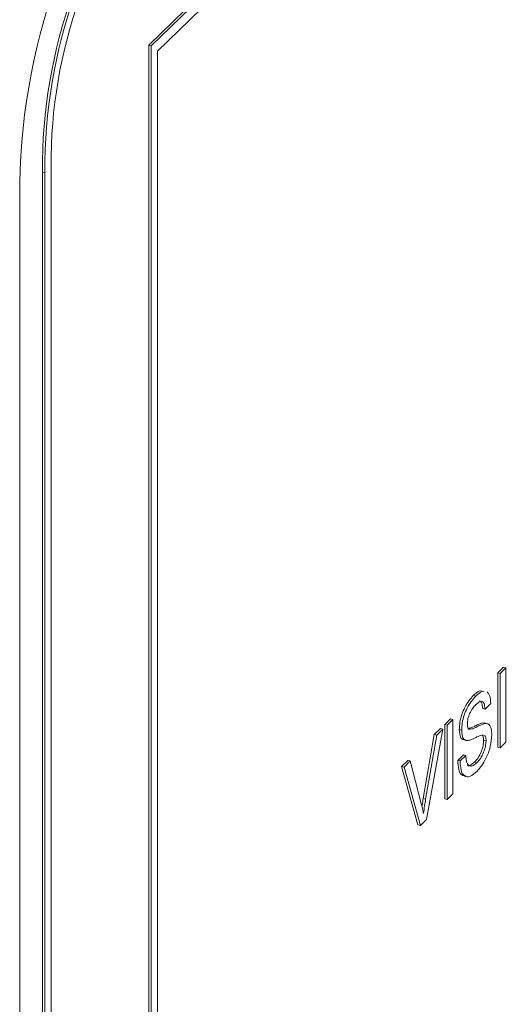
# Paper-space layout 'Sheet1' of a CAD drawing. Header units: millimetres. Extents: x 0 to 864, y 0 to 559.
# Tile 54 of 79: x 636.62 to 643.56, y 467.72 to 481.7. Entities that reach past the tile are written whole.
import ezdxf

# ---------------------------------------------------------------- set-up
doc = ezdxf.new("R2010")
doc.units = ezdxf.units.MM

psp = doc.layouts.new('Sheet1')

# ---------------------------------------------------------------- linework, layer by layer
at = {"color": 7, "linetype": 'Continuous', "lineweight": 15}
for p, q in [((660.856, 503.208), (638.452, 481.34)), ((660.89, 503.198), (638.486, 481.331)), ((660.801, 502.948), (638.575, 481.255)), ((638.452, 481.34), (638.452, 458.802)), ((638.452, 481.34), (638.486, 481.331)), ((638.486, 481.331), (638.486, 458.815)), ((638.575, 481.255), (638.575, 458.847)), ((636.941, 479.539), (636.941, 457.719)), ((636.941, 479.539), (636.974, 479.529)), ((636.974, 479.529), (636.974, 457.751)), ((637.063, 479.616), (637.063, 457.838)), ((636.619, 479.182), (636.619, 457.404)), ((643.4, 472.43), (643.481, 472.509)), ((643.4, 471.374), (643.4, 472.43)), ((643.434, 472.421), (643.4, 472.43)), ((643.434, 472.421), (643.515, 472.5)), ((643.434, 471.365), (643.434, 472.421)), ((643.515, 472.5), (643.481, 472.509)), ((643.515, 472.5), (643.515, 471.444)), ((643.088, 472.097), (643.054, 472.106)), ((643.301, 471.994), (643.22, 471.915)), ((643.22, 471.915), (643.187, 471.924)), ((642.648, 471.696), (642.73, 471.776)), ((642.648, 470.641), (642.648, 471.696)), ((642.682, 471.687), (642.648, 471.696)), ((642.682, 471.687), (642.763, 471.766)), ((642.682, 470.631), (642.682, 471.687)), ((642.763, 471.766), (642.73, 471.776)), ((642.763, 471.766), (642.763, 470.71)), ((643.183, 471.717), (643.218, 471.714)), ((643.216, 471.708), (643.183, 471.717)), ((643.256, 471.705), (643.214, 471.717)), ((642.344, 470.643), (642.501, 471.553)), ((642.378, 470.634), (642.535, 471.543)), ((642.623, 471.629), (642.391, 470.347)), ((642.501, 471.553), (642.589, 471.638)), ((642.535, 471.543), (642.501, 471.553)), ((642.535, 471.543), (642.623, 471.629)), ((642.623, 471.629), (642.589, 471.638)), ((642.889, 471.613), (642.855, 471.622)), ((643.2, 471.543), (643.174, 471.546)), ((642.91, 471.481), (642.953, 471.469)), ((643.235, 471.463), (643.201, 471.473)), ((643.515, 471.444), (643.434, 471.365)), ((642.833, 471.186), (642.914, 471.265)), ((642.866, 471.177), (642.948, 471.256)), ((642.948, 471.256), (642.914, 471.265)), ((643.434, 471.365), (643.4, 471.374)), ((642.037, 471.1), (642.125, 471.186)), ((642.071, 471.091), (642.159, 471.177)), ((642.159, 471.177), (642.125, 471.186)), ((642.159, 471.177), (642.315, 470.572)), ((642.866, 471.177), (642.833, 471.186)), ((643.104, 471.151), (643.07, 471.16)), ((642.269, 470.27), (642.037, 471.1)), ((642.071, 471.091), (642.037, 471.1)), ((642.303, 470.261), (642.071, 471.091)), ((642.763, 470.71), (642.682, 470.631)), ((642.378, 470.634), (642.344, 470.643)), ((642.682, 470.631), (642.648, 470.641)), ((642.391, 470.347), (642.303, 470.261)), ((642.303, 470.261), (642.269, 470.27))]:
    psp.add_line(p, q, dxfattribs=at)
for centre, radius in [((645.579, 479.236), 8.96), ((644.342, 479.583), 7.402), ((644.376, 479.574), 7.402), ((644.075, 479.658), 7.012)]:
    psp.add_arc(centre, radius, 140.5129, 180.3434, dxfattribs=at)
for points, knots in [([(642.026, 451.594), (642.239, 451.713), (643.089, 452.186), (644.554, 453.726), (645.908, 455.972), (646.544, 457.662), (646.974, 458.491), (647.26, 458.888), (647.629, 459.235), (648.143, 459.563), (649.265, 460.033), (650.953, 460.684), (652.633, 461.717), (653.917, 462.79), (654.984, 464.066), (655.735, 465.305), (656.256, 466.378), (656.678, 467.381), (657.036, 468.187), (657.397, 468.78), (657.842, 469.218), (658.553, 469.643), (660.037, 470.193), (662.073, 471.129), (663.704, 472.372), (665.166, 473.89), (666.423, 476.087), (667.05, 477.769), (667.479, 478.532), (667.714, 478.844), (668.069, 479.192), (668.546, 479.497), (669.705, 479.991), (671.429, 480.647), (673.175, 481.735), (674.704, 483.066), (676.151, 485.025), (676.944, 486.914), (677.419, 488.005), (677.732, 488.564), (678.018, 488.918), (678.335, 489.187), (678.701, 489.425), (679.34, 489.734), (680.709, 490.252), (682.304, 490.981), (683.66, 491.949), (684.556, 492.706), (685.063, 493.361), (685.327, 493.702)], [0, 0, 0, 0, 0.009746, 0.038793, 0.074621, 0.111573, 0.124883, 0.140294, 0.150119, 0.166909, 0.188676, 0.22606, 0.244549, 0.264849, 0.287816, 0.306028, 0.321437, 0.338455, 0.358185, 0.373869, 0.392986, 0.408181, 0.441295, 0.479371, 0.497546, 0.518012, 0.556514, 0.594232, 0.607837, 0.619386, 0.627331, 0.646863, 0.667064, 0.7047, 0.727002, 0.746028, 0.779087, 0.81725, 0.833444, 0.848166, 0.863018, 0.872806, 0.880797, 0.898872, 0.920185, 0.957278, 0.968689, 0.983703, 1, 1, 1, 1]), ([(642.855, 471.622), (642.857, 471.657), (642.861, 471.726), (642.889, 471.839), (642.952, 471.988), (643.012, 472.057), (643.054, 472.106)], [0, 0, 0, 0, 0.1870287, 0.3741238, 0.5611402, 1, 1, 1, 1]), ([(642.889, 471.613), (642.89, 471.648), (642.894, 471.716), (642.923, 471.83), (642.985, 471.979), (643.046, 472.048), (643.088, 472.097)], [0, 0, 0, 0, 0.1870287, 0.3741238, 0.5611402, 1, 1, 1, 1]), ([(643.054, 472.106), (643.084, 472.134), (643.127, 472.175), (643.164, 472.171), (643.176, 472.169)], [0, 0, 0, 0, 0.672914, 1, 1, 1, 1]), ([(643.088, 472.097), (643.117, 472.125), (643.161, 472.166), (643.197, 472.161), (643.209, 472.16)], [0, 0, 0, 0, 0.672914, 1, 1, 1, 1]), ([(643.249, 472.159), (643.263, 472.143), (643.293, 472.109), (643.299, 472.033), (643.301, 471.994)], [0, 0, 0, 0, 0.494033, 1, 1, 1, 1]), ([(643.091, 471.978), (643.076, 471.962), (643.045, 471.93), (643.003, 471.86), (642.975, 471.775), (642.971, 471.726), (642.97, 471.702)], [0, 0, 0, 0, 0.2812903, 0.5608202, 0.7806803, 1, 1, 1, 1]), ([(643.22, 471.915), (643.217, 471.943), (643.211, 472), (643.165, 472.041), (643.119, 472.002), (643.091, 471.978)], [0, 0, 0, 0, 0.281097, 0.560287, 1, 1, 1, 1]), ([(643.187, 471.924), (643.184, 471.954), (643.179, 472.008), (643.153, 472.022), (643.142, 472.029)], [0, 0, 0, 0, 0.541642, 1, 1, 1, 1]), ([(642.97, 471.702), (642.971, 471.683), (642.972, 471.65), (642.985, 471.635), (642.99, 471.629)], [0, 0, 0, 0, 0.559617, 1, 1, 1, 1]), ([(642.982, 471.642), (642.998, 471.644), (643.03, 471.646), (643.082, 471.677), (643.133, 471.702), (643.166, 471.712), (643.183, 471.717)], [0, 0, 0, 0, 0.2522731, 0.5015553, 0.750832, 1, 1, 1, 1]), ([(642.99, 471.629), (643.015, 471.63), (643.055, 471.633), (643.116, 471.668), (643.167, 471.693), (643.2, 471.703), (643.216, 471.708)], [0, 0, 0, 0, 0.3384083, 0.5589741, 0.7795351, 1, 1, 1, 1]), ([(643.216, 471.708), (643.232, 471.708), (643.262, 471.71), (643.295, 471.677), (643.313, 471.621), (643.315, 471.574), (643.316, 471.55)], [0, 0, 0, 0, 0.280371, 0.559909, 0.779859, 1, 1, 1, 1]), ([(642.915, 471.482), (642.911, 471.482), (642.894, 471.485), (642.864, 471.519), (642.858, 471.583), (642.855, 471.622)], [0, 0, 0, 0, 0.119315, 0.463507, 1, 1, 1, 1]), ([(642.973, 471.468), (642.961, 471.469), (642.935, 471.47), (642.898, 471.508), (642.892, 471.573), (642.889, 471.613)], [0, 0, 0, 0, 0.281445, 0.562273, 1, 1, 1, 1]), ([(643.174, 471.546), (643.151, 471.537), (643.114, 471.523), (643.061, 471.496), (643.016, 471.476), (642.988, 471.47), (642.973, 471.468)], [0, 0, 0, 0, 0.339939, 0.560025, 0.780082, 1, 1, 1, 1]), ([(643.316, 471.55), (643.311, 471.494), (643.302, 471.382), (643.224, 471.172), (643.152, 471.085), (643.107, 471.033)], [0, 0, 0, 0, 0.279942, 0.56008, 1, 1, 1, 1]), ([(643.201, 471.473), (643.201, 471.49), (643.199, 471.523), (643.188, 471.538), (643.182, 471.545)], [0, 0, 0, 0, 0.54446, 1, 1, 1, 1]), ([(643.235, 471.463), (643.234, 471.481), (643.233, 471.516), (643.22, 471.533), (643.213, 471.541)], [0, 0, 0, 0, 0.500184, 1, 1, 1, 1]), ([(643.07, 471.16), (643.087, 471.179), (643.122, 471.217), (643.166, 471.299), (643.195, 471.393), (643.199, 471.446), (643.201, 471.473)], [0, 0, 0, 0, 0.280917, 0.560813, 0.780502, 1, 1, 1, 1]), ([(643.104, 471.151), (643.121, 471.17), (643.155, 471.207), (643.2, 471.29), (643.229, 471.383), (643.233, 471.437), (643.235, 471.463)], [0, 0, 0, 0, 0.280917, 0.560813, 0.780502, 1, 1, 1, 1]), ([(642.948, 471.256), (642.951, 471.219), (642.957, 471.145), (643, 471.099), (643.052, 471.107), (643.087, 471.136), (643.104, 471.151)], [0, 0, 0, 0, 0.280632, 0.558674, 0.779197, 1, 1, 1, 1]), ([(642.943, 470.973), (642.924, 470.971), (642.881, 470.966), (642.842, 471.052), (642.836, 471.141), (642.833, 471.186)], [0, 0, 0, 0, 0.285131, 0.642303, 1, 1, 1, 1]), ([(643.107, 471.033), (643.074, 471.003), (643.007, 470.944), (642.923, 470.95), (642.875, 471.041), (642.869, 471.132), (642.866, 471.177)], [0, 0, 0, 0, 0.2808135, 0.5595629, 0.7796198, 1, 1, 1, 1]), ([(642.971, 471.117), (642.971, 471.116), (642.983, 471.103), (643.02, 471.12), (643.053, 471.147), (643.07, 471.16)], [0, 0, 0, 0, 0.016084, 0.50773, 1, 1, 1, 1]), ([(642.315, 470.572), (642.322, 470.547), (642.333, 470.502), (642.343, 470.454), (642.347, 470.433)], [0, 0, 0, 0, 0.559998, 1, 1, 1, 1]), ([(642.326, 470.529), (642.327, 470.537), (642.333, 470.575), (642.339, 470.613), (642.344, 470.643)], [0, 0, 0, 0, 0.223541, 1, 1, 1, 1]), ([(642.347, 470.433), (642.352, 470.47), (642.362, 470.537), (642.373, 470.604), (642.378, 470.634)], [0, 0, 0, 0, 0.559972, 1, 1, 1, 1])]:
    psp.add_open_spline(points, degree=3, knots=knots, dxfattribs=at)

doc.saveas('drawing.dxf')
